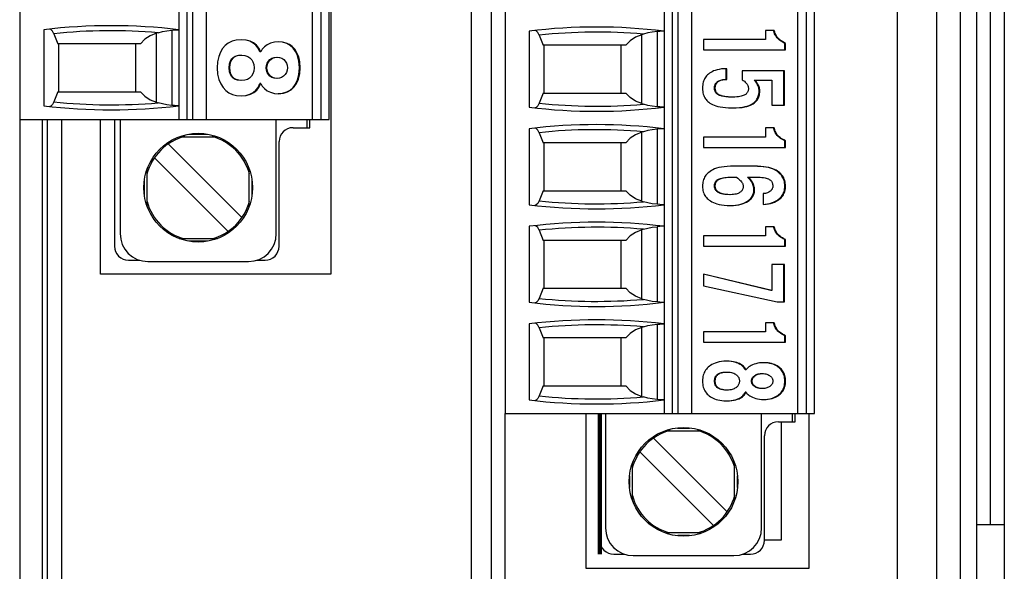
# Paper-space layout '61767N-2-A-2_1_1' of a CAD drawing. Header units: millimetres. Extents: x 0 to 594, y 1 to 420.
# Tile 84 of 222: x 135 to 153, y 195 to 205. Entities that reach past the tile are written whole.
import ezdxf

# ---------------------------------------------------------------- set-up
doc = ezdxf.new("R2010")
doc.units = ezdxf.units.MM
doc.header["$LTSCALE"] = 32.67
for name, color, linetype in [('61753N-0_DXF_CONTINUOUS_LINE', 7, 'CONTINUOUS'), ('61759N-0_DXF_CONTINUOUS_LINE', 7, 'CONTINUOUS'), ('61779N-0_DXF_CONTINUOUS_LINE', 7, 'CONTINUOUS'), ('61852N-1_DXF_CONTINUOUS_LINE', 7, 'CONTINUOUS'), ('MC_1_5-15-GFDXF_CONTINUOUS_LINE', 7, 'CONTINUOUS'), ('MC_1_5-18-GFDXF_CONTINUOUS_LINE', 7, 'CONTINUOUS'), ('MC_1_5-8-GF-DXF_CONTINUOUS_LINE', 7, 'CONTINUOUS'), ('PRT0001_DXF_CONTINUOUS_LINE', 7, 'CONTINUOUS'), ('U2-PXC_18472DXF_CONTINUOUS_LINE', 7, 'CONTINUOUS'), ('U7-PXC_18471DXF_CONTINUOUS_LINE', 7, 'CONTINUOUS')]:
    doc.layers.add(name, color=color, linetype=linetype)

psp = doc.layouts.new('61767N-2-A-2_1_1')

# ---------------------------------------------------------------- linework, layer by layer
at = {"layer": '61753N-0_DXF_CONTINUOUS_LINE', "color": 9, "linetype": 'Continuous'}
psp.add_line((152.7755, 196.1073), (152.7755, 265.1073), dxfattribs=at)
at = {"layer": '61753N-0_DXF_CONTINUOUS_LINE', "color": 7, "linetype": 'Continuous'}
psp.add_line((153.0255, 196.1073), (152.5255, 196.1073), dxfattribs=at)
at = {"layer": '61759N-0_DXF_CONTINUOUS_LINE', "color": 9, "linetype": 'Continuous'}
for p, q in [((143.4755, 194.0073), (143.4755, 232.2073)), ((136.1255, 203.3823), (136.1255, 194.0073))]:
    psp.add_line(p, q, dxfattribs=at)
at = {"layer": '61759N-0_DXF_CONTINUOUS_LINE', "color": 7, "linetype": 'Continuous'}
for p, q in [((143.8255, 232.2073), (143.8255, 194.0073)), ((140.9505, 220.2573), (140.9505, 200.6073)), ((135.7755, 203.3823), (135.7755, 194.0073)), ((136.8255, 200.6073), (136.8255, 203.3823)), ((140.9505, 200.6073), (136.8255, 200.6073))]:
    psp.add_line(p, q, dxfattribs=at)
at = {"layer": '61779N-0_DXF_CONTINUOUS_LINE', "color": 3, "linetype": 'Continuous'}
psp.add_line((153.0255, 273.3573), (153.0255, 187.8573), dxfattribs=at)
at = {"layer": '61852N-1_DXF_CONTINUOUS_LINE', "color": 9, "linetype": 'Continuous'}
for p, q in [((151.1113, 187.8573), (151.1113, 273.3573)), ((151.8184, 187.8573), (151.8184, 273.3573)), ((152.2326, 273.3573), (152.2326, 187.8573))]:
    psp.add_line(p, q, dxfattribs=at)
at = {"layer": '61852N-1_DXF_CONTINUOUS_LINE', "color": 7, "linetype": 'Continuous'}
for p, q in [((152.5255, 273.3573), (152.5255, 187.8573)), ((135.3755, 203.3823), (135.3755, 193.3573)), ((135.8755, 193.8573), (135.8755, 203.3823)), ((144.0755, 193.3573), (144.0755, 198.1073)), ((145.5255, 198.1073), (145.5255, 195.3323)), ((149.5255, 195.3323), (149.5255, 198.1073)), ((149.0255, 197.9573), (149.0255, 195.8323)), ((149.0255, 195.8323), (148.7255, 195.8323)), ((145.5255, 195.3323), (149.5255, 195.3323))]:
    psp.add_line(p, q, dxfattribs=at)
at = {"layer": 'MC_1_5-15-GFDXF_CONTINUOUS_LINE', "color": 7, "linetype": 'Continuous'}
for p, q in [((145.7755, 198.1073), (145.7755, 195.8323)), ((149.2755, 197.9573), (149.2755, 198.1073)), ((148.9755, 197.9573), (149.2755, 197.9573)), ((148.7255, 195.8323), (148.7255, 197.7073)), ((146.0255, 195.5823), (146.2198, 195.5823)), ((148.3312, 195.5823), (148.4755, 195.5823))]:
    psp.add_line(p, q, dxfattribs=at)
at = {"layer": 'MC_1_5-15-GFDXF_CONTINUOUS_LINE', "color": 9, "linetype": 'Continuous'}
psp.add_line((149.2255, 198.1073), (149.2255, 197.9573), dxfattribs=at)
at = {"layer": 'MC_1_5-15-GFDXF_CONTINUOUS_LINE', "color": 7, "linetype": 'Continuous'}
for centre, start, end in [((148.9755, 197.7073), 90, 180), ((146.0255, 195.8323), 180, 270), ((148.4755, 195.8323), 270, 360)]:
    psp.add_arc(centre, 0.25, start, end, dxfattribs=at)
at = {"layer": 'MC_1_5-18-GFDXF_CONTINUOUS_LINE', "color": 7, "linetype": 'Continuous'}
for p, q in [((145.7755, 198.1073), (145.7755, 195.8323)), ((149.2755, 197.9573), (149.2755, 198.1073)), ((148.9755, 197.9573), (149.2755, 197.9573)), ((148.7255, 195.8323), (148.7255, 197.7073)), ((146.0255, 195.5823), (146.2198, 195.5823)), ((148.3312, 195.5823), (148.4755, 195.5823))]:
    psp.add_line(p, q, dxfattribs=at)
at = {"layer": 'MC_1_5-18-GFDXF_CONTINUOUS_LINE', "color": 9, "linetype": 'Continuous'}
psp.add_line((149.2255, 198.1073), (149.2255, 197.9573), dxfattribs=at)
at = {"layer": 'MC_1_5-18-GFDXF_CONTINUOUS_LINE', "color": 7, "linetype": 'Continuous'}
for centre, start, end in [((148.9755, 197.7073), 90, 180), ((146.0255, 195.8323), 180, 270), ((148.4755, 195.8323), 270, 360)]:
    psp.add_arc(centre, 0.25, start, end, dxfattribs=at)
at = {"layer": 'MC_1_5-8-GF-DXF_CONTINUOUS_LINE', "color": 7, "linetype": 'Continuous'}
for p, q in [((137.0755, 203.3823), (137.0755, 201.1073)), ((140.5755, 203.2323), (140.5755, 203.3823)), ((140.2755, 203.2323), (140.5755, 203.2323)), ((140.0255, 201.1073), (140.0255, 202.9823)), ((137.3255, 200.8573), (137.5268, 200.8573)), ((139.6242, 200.8573), (139.7755, 200.8573))]:
    psp.add_line(p, q, dxfattribs=at)
at = {"layer": 'MC_1_5-8-GF-DXF_CONTINUOUS_LINE', "color": 9, "linetype": 'Continuous'}
psp.add_line((140.5255, 203.3823), (140.5255, 203.2323), dxfattribs=at)
at = {"layer": 'MC_1_5-8-GF-DXF_CONTINUOUS_LINE', "color": 7, "linetype": 'Continuous'}
for centre, start, end in [((140.2755, 202.9823), 90, 180), ((137.3255, 201.1073), 180, 270), ((139.7755, 201.1073), 270, 360)]:
    psp.add_arc(centre, 0.25, start, end, dxfattribs=at)
at = {"layer": 'PRT0001_DXF_CONTINUOUS_LINE', "color": 7, "linetype": 'Continuous', "const_width": 0.0754}
psp.add_lwpolyline([(145.7755, 198.1073), (145.7755, 195.5823)], dxfattribs=at)
at = {"layer": 'U2-PXC_18472DXF_CONTINUOUS_LINE', "color": 7, "linetype": 'Continuous'}
for p, q in [((144.0755, 229.7073), (144.0755, 198.1073)), ((146.9255, 229.7073), (146.9255, 198.1073)), ((147.4255, 198.1073), (147.4255, 229.7073)), ((149.3255, 198.1073), (149.3255, 229.7073)), ((149.6255, 198.1073), (149.6255, 229.7073)), ((144.5076, 204.9641), (144.5076, 203.6006)), ((148.9014, 204.978), (148.7429, 204.978)), ((148.7429, 204.978), (148.7429, 204.8148)), ((144.6858, 204.8933), (144.7574, 204.7123)), ((146.5576, 204.9111), (146.5255, 204.9008)), ((148.7429, 204.8148), (147.6351, 204.8148)), ((147.6351, 204.8148), (147.6351, 204.6295)), ((149.1041, 204.7456), (149.0912, 204.7456)), ((149.0912, 204.6295), (149.0912, 204.7456)), ((149.1041, 204.6295), (149.1041, 204.7456)), ((146.2389, 204.7123), (144.7574, 204.7123)), ((144.7755, 203.8523), (144.7755, 204.7123)), ((146.1505, 204.7123), (146.1505, 203.8523)), ((147.6351, 204.6295), (149.1041, 204.6295)), ((148.0376, 204.097), (148.0376, 204.2908)), ((148.0505, 204.097), (148.0505, 204.2912)), ((149.084, 204.2515), (148.3255, 204.2515)), ((148.3255, 204.2515), (148.3255, 204.0911)), ((149.0711, 203.6381), (149.0711, 204.2515)), ((149.084, 203.6381), (149.084, 204.2515)), ((148.0369, 204.0972), (148.0505, 204.097)), ((148.5413, 204.0838), (148.8553, 204.0838)), ((148.8553, 204.0838), (148.8553, 203.6381)), ((144.7574, 203.8523), (144.6858, 203.6714)), ((144.7574, 203.8523), (146.2389, 203.8523)), ((146.5255, 203.6639), (146.5576, 203.6536)), ((148.8553, 203.6381), (149.084, 203.6381)), ((144.5076, 203.2141), (144.5076, 201.8506)), ((146.5576, 203.1611), (146.5255, 203.1508)), ((148.9014, 203.228), (148.7429, 203.228)), ((148.7429, 203.228), (148.7429, 203.0648)), ((144.6858, 203.1433), (144.7574, 202.9623)), ((148.7429, 203.0648), (147.6351, 203.0648)), ((147.6351, 203.0648), (147.6351, 202.8795)), ((149.1041, 202.9956), (149.0912, 202.9956)), ((149.0912, 202.8795), (149.0912, 202.9956)), ((149.1041, 202.8795), (149.1041, 202.9956)), ((146.2389, 202.9623), (144.7574, 202.9623)), ((144.7755, 202.1023), (144.7755, 202.9623)), ((146.1505, 202.9623), (146.1505, 202.1023)), ((147.6351, 202.8795), (149.1041, 202.8795)), ((148.6024, 202.5397), (148.1168, 202.5397)), ((148.1469, 202.3455), (148.2271, 202.3455)), ((148.4249, 202.3455), (148.5723, 202.3455)), ((144.7574, 202.1023), (144.6858, 201.9214)), ((144.7574, 202.1023), (146.2389, 202.1023)), ((148.7048, 202.0499), (148.7048, 201.8558)), ((146.5255, 201.9139), (146.5576, 201.9036)), ((144.5076, 201.4641), (144.5076, 200.1006)), ((144.6858, 201.3933), (144.7574, 201.2123)), ((146.5576, 201.4111), (146.5255, 201.4008)), ((148.9014, 201.4574), (148.7429, 201.4574)), ((148.7429, 201.4574), (148.7429, 201.2942)), ((146.2389, 201.2123), (144.7574, 201.2123)), ((144.7755, 200.3523), (144.7755, 201.2123)), ((146.1505, 201.2123), (146.1505, 200.3523)), ((148.7429, 201.2942), (147.6351, 201.2942)), ((147.6351, 201.2942), (147.6351, 201.1089)), ((149.1041, 201.2251), (149.0912, 201.2251)), ((149.0912, 201.1089), (149.0912, 201.2251)), ((149.1041, 201.1089), (149.1041, 201.2251)), ((147.6351, 201.1089), (149.1041, 201.1089)), ((149.084, 200.7779), (148.8553, 200.7779)), ((148.8553, 200.7779), (148.8553, 200.3117)), ((149.0711, 200.1072), (149.0711, 200.7779)), ((149.084, 200.1072), (149.084, 200.7779)), ((148.8553, 200.3117), (147.6351, 200.6058)), ((147.6351, 200.6058), (147.6351, 200.394)), ((148.8423, 200.3117), (147.6351, 200.6027)), ((144.7574, 200.3523), (144.6858, 200.1714)), ((144.7574, 200.3523), (146.2389, 200.3523)), ((147.6351, 200.394), (148.9516, 200.1072)), ((146.5255, 200.1639), (146.5576, 200.1536)), ((148.8553, 200.3117), (148.8423, 200.3117)), ((148.9516, 200.1072), (149.084, 200.1072)), ((144.5076, 199.7141), (144.5076, 198.3506)), ((144.6858, 199.6433), (144.7574, 199.4623)), ((146.5576, 199.6611), (146.5255, 199.6508)), ((148.9014, 199.7324), (148.7429, 199.7324)), ((148.7429, 199.7324), (148.7429, 199.5692)), ((146.2389, 199.4623), (144.7574, 199.4623)), ((144.7755, 198.6023), (144.7755, 199.4623)), ((146.1505, 199.4623), (146.1505, 198.6023)), ((148.7429, 199.5692), (147.6351, 199.5692)), ((147.6351, 199.5692), (147.6351, 199.3839)), ((149.1041, 199.5001), (149.0912, 199.5001)), ((149.0912, 199.3839), (149.0912, 199.5001)), ((149.1041, 199.3839), (149.1041, 199.5001)), ((147.6351, 199.3839), (149.1041, 199.3839)), ((148.3957, 198.8897), (148.3828, 198.8897)), ((144.7574, 198.6023), (144.6858, 198.4214)), ((144.7574, 198.6023), (146.2389, 198.6023)), ((146.5255, 198.4139), (146.5576, 198.4036)), ((148.3957, 198.4867), (148.3828, 198.4867)), ((144.0755, 198.1073), (149.6255, 198.1073)), ((145.8755, 198.1073), (145.8755, 196.0573)), ((148.6755, 196.0573), (148.6755, 198.1073)), ((146.9521, 197.7948), (147.5979, 197.7948)), ((148.0595, 196.3458), (146.739, 197.6663)), ((146.4915, 197.4189), (147.812, 196.0983)), ((146.363, 196.5594), (146.363, 197.2054)), ((148.188, 196.5593), (148.188, 197.2053)), ((146.9531, 195.9698), (147.599, 195.9698)), ((146.3755, 195.5573), (148.1755, 195.5573))]:
    psp.add_line(p, q, dxfattribs=at)
at = {"layer": 'U2-PXC_18472DXF_CONTINUOUS_LINE', "color": 9, "linetype": 'Continuous'}
for p, q in [((147.0755, 198.1073), (147.0755, 229.7073)), ((147.1755, 229.7073), (147.1755, 198.1073)), ((149.4755, 229.7073), (149.4755, 198.1073)), ((146.8005, 204.9562), (146.8005, 203.6085)), ((146.5255, 203.6639), (146.5255, 204.9008)), ((147.8439, 203.9455), (147.8309, 203.9455)), ((148.6425, 203.8911), (148.6296, 203.8911)), ((146.8005, 203.2062), (146.8005, 201.8585)), ((146.5255, 201.9139), (146.5255, 203.1508)), ((147.8439, 202.1838), (147.8309, 202.1838)), ((148.5502, 202.1176), (148.5373, 202.1176)), ((149.1041, 202.1838), (149.0912, 202.1838)), ((146.5255, 200.1639), (146.5255, 201.4008)), ((146.8005, 201.4562), (146.8005, 200.1085)), ((146.5255, 198.4139), (146.5255, 199.6508)), ((146.8005, 199.7062), (146.8005, 198.3585)), ((147.8439, 198.6882), (147.8309, 198.6882)), ((148.5061, 198.6882), (148.4931, 198.6882)), ((149.1041, 198.6882), (149.0912, 198.6882)), ((147.1702, 197.8436), (147.3796, 197.8436)), ((146.3142, 196.7789), (146.3142, 196.9862)), ((148.2368, 196.9858), (148.2368, 196.7785)), ((147.3808, 195.921), (147.1714, 195.921))]:
    psp.add_line(p, q, dxfattribs=at)
at = {"layer": 'U2-PXC_18472DXF_CONTINUOUS_LINE', "color": 7, "linetype": 'Continuous'}
for points in [[(144.6858, 204.8933), (144.6621, 204.9404), (144.6362, 204.9684), (144.613, 204.9748)], [(146.8005, 204.9562), (146.7153, 204.9471), (146.6341, 204.932), (146.5576, 204.9111)], [(146.9138, 204.9651), (146.8905, 204.9647), (146.8514, 204.9608), (146.8005, 204.9562)], [(149.0912, 204.7456), (149.0608, 204.7625), (149.0347, 204.7772), (149.0124, 204.791), (148.9936, 204.8043), (148.9777, 204.8174), (148.964, 204.8306), (148.9516, 204.8445), (148.9401, 204.8597), (148.9292, 204.8766), (148.9187, 204.8959), (148.9084, 204.9185), (148.8984, 204.9453), (148.8885, 204.978)], [(149.1041, 204.7456), (149.0744, 204.7622), (149.0486, 204.7767), (149.0254, 204.791), (149.0057, 204.8049), (148.9891, 204.8188), (148.9745, 204.8332), (148.9616, 204.8481), (148.9505, 204.8633), (148.9396, 204.881), (148.929, 204.9014), (148.9201, 204.9216), (148.9109, 204.9465), (148.9014, 204.978)], [(146.5255, 204.9008), (146.4171, 204.8557), (146.3197, 204.7927), (146.2389, 204.7123)], [(148.0505, 204.2912), (148.001, 204.2897), (147.956, 204.2856), (147.9152, 204.2792), (147.8772, 204.2707), (147.8435, 204.2607), (147.8137, 204.2495), (147.7868, 204.237), (147.7626, 204.2236), (147.7411, 204.2095), (147.7219, 204.1946), (147.7048, 204.1791), (147.6894, 204.1628), (147.6757, 204.1458), (147.6635, 204.128), (147.6528, 204.1095), (147.6432, 204.0897), (147.6351, 204.0692), (147.6283, 204.0475), (147.6227, 204.0237), (147.6187, 203.9992), (147.616, 203.9726), (147.6151, 203.9426)], [(147.8309, 203.9455), (147.8316, 203.961), (147.8334, 203.9752), (147.8364, 203.9884), (147.8403, 204.0006), (147.8452, 204.012), (147.851, 204.0227), (147.8578, 204.0327), (147.8656, 204.0421), (147.8745, 204.051), (147.8846, 204.0593), (147.8961, 204.0672), (147.9092, 204.0744), (147.9241, 204.0809), (147.9411, 204.0866), (147.9606, 204.0914), (147.9828, 204.0949), (148.0084, 204.0969), (148.024, 204.0972)], [(147.8439, 203.9455), (147.8445, 203.9609), (147.8463, 203.9749), (147.8491, 203.9878), (147.8529, 203.9998), (147.8579, 204.0116), (147.8638, 204.0225), (147.8707, 204.0326), (147.8785, 204.0421), (147.8868, 204.0505), (147.8963, 204.0584), (147.9071, 204.0659), (147.9194, 204.073), (147.9317, 204.0787), (147.9458, 204.084), (147.9624, 204.0889), (147.9813, 204.0928), (148.0005, 204.0954), (148.0234, 204.097), (148.0369, 204.0972)], [(148.3255, 204.0911), (148.3473, 204.0783), (148.3658, 204.0653), (148.382, 204.0518), (148.3951, 204.0388), (148.4063, 204.0254), (148.4152, 204.0126), (148.4224, 203.9998), (148.4282, 203.987), (148.4324, 203.9743), (148.4354, 203.9616), (148.4372, 203.9487), (148.4379, 203.9352)], [(148.6296, 203.8911), (148.6288, 203.9111), (148.6266, 203.93), (148.623, 203.9482), (148.6179, 203.9659), (148.6113, 203.9835), (148.6029, 204.0013), (148.5925, 204.0197), (148.5794, 204.0391), (148.5627, 204.0602), (148.5413, 204.0838)], [(148.6425, 203.8911), (148.6418, 203.9113), (148.6395, 203.9303), (148.6357, 203.9491), (148.6303, 203.9674), (148.6235, 203.9853), (148.6149, 204.0033), (148.6042, 204.0217), (148.591, 204.041), (148.5746, 204.0615), (148.5542, 204.0838)], [(147.6151, 203.9426), (147.6161, 203.9119), (147.619, 203.8842), (147.6236, 203.8582), (147.6299, 203.8336), (147.6375, 203.8114), (147.6466, 203.7903), (147.6569, 203.7708), (147.6684, 203.7527), (147.6814, 203.7356), (147.6959, 203.7192), (147.712, 203.7036), (147.7296, 203.689), (147.7497, 203.6747), (147.7719, 203.6612), (147.7969, 203.6483), (147.825, 203.6362), (147.8544, 203.6256), (147.889, 203.6154), (147.9301, 203.606), (147.9774, 203.5979), (148.026, 203.5922), (148.084, 203.5882), (148.1529, 203.5867)], [(148.146, 203.7808), (148.0844, 203.7822), (148.0356, 203.7858), (147.997, 203.791), (147.9665, 203.7972), (147.9422, 203.804), (147.9225, 203.8112), (147.9063, 203.8188), (147.8927, 203.8265), (147.8813, 203.8345), (147.8715, 203.8428), (147.8631, 203.8514), (147.8559, 203.8603), (147.8496, 203.8697), (147.8443, 203.8797), (147.8398, 203.8904), (147.8361, 203.9021), (147.8334, 203.915), (147.8316, 203.9293), (147.8309, 203.9455)], [(148.1589, 203.7808), (148.1149, 203.7815), (148.0778, 203.7833), (148.0461, 203.786), (148.0137, 203.7903), (147.987, 203.7954), (147.9649, 203.801), (147.943, 203.8083), (147.9244, 203.8162), (147.9094, 203.8243), (147.8971, 203.8323), (147.8859, 203.8415), (147.8766, 203.8507), (147.8689, 203.8602), (147.8624, 203.87), (147.8569, 203.8803), (147.8525, 203.891), (147.8489, 203.9029), (147.8462, 203.9157), (147.8445, 203.9295), (147.8439, 203.9455)], [(148.1529, 203.587), (148.2193, 203.5887), (148.2838, 203.594), (148.337, 203.6015), (148.3814, 203.6107), (148.4187, 203.6211), (148.4505, 203.6324), (148.4777, 203.6443), (148.5012, 203.6568), (148.5216, 203.6698), (148.5395, 203.6833), (148.5552, 203.6973), (148.569, 203.7119), (148.5811, 203.727), (148.5918, 203.7429), (148.6012, 203.7597), (148.6093, 203.7775), (148.6161, 203.7965), (148.6217, 203.8171), (148.6259, 203.8395), (148.6286, 203.864), (148.6296, 203.8911)], [(148.1529, 203.5867), (148.2199, 203.5881), (148.2764, 203.5919), (148.325, 203.5976), (148.3721, 203.6057), (148.4113, 203.6151), (148.444, 203.6252), (148.4739, 203.6367), (148.5, 203.649), (148.5228, 203.662), (148.5423, 203.6754), (148.5591, 203.689), (148.5741, 203.7033), (148.5871, 203.718), (148.5985, 203.7333), (148.6085, 203.7492), (148.6172, 203.7659), (148.6245, 203.7832), (148.6306, 203.8016), (148.6357, 203.8218), (148.6393, 203.8426), (148.6417, 203.8653), (148.6425, 203.8911)], [(148.4379, 203.9352), (148.4372, 203.9204), (148.4355, 203.9072), (148.4326, 203.8947), (148.4287, 203.8833), (148.424, 203.8727), (148.4184, 203.8629), (148.4117, 203.8537), (148.4042, 203.8451), (148.3954, 203.8368), (148.3857, 203.8291), (148.3747, 203.8219), (148.3616, 203.8147), (148.3456, 203.8076), (148.3277, 203.8012), (148.3087, 203.7958), (148.2857, 203.7908), (148.2578, 203.7864), (148.2303, 203.7835), (148.1977, 203.7815), (148.1589, 203.7808)], [(146.5255, 203.6639), (146.4167, 203.7092), (146.3194, 203.7722), (146.2389, 203.8523)], [(144.6858, 203.6714), (144.6621, 203.6243), (144.6362, 203.5963), (144.613, 203.5899)], [(146.8005, 203.6085), (146.7153, 203.6175), (146.6341, 203.6327), (146.5576, 203.6536)], [(146.9138, 203.5996), (146.8906, 203.6), (146.8516, 203.6039), (146.8005, 203.6085)], [(144.6858, 203.1433), (144.6621, 203.1904), (144.6362, 203.2184), (144.613, 203.2248)], [(146.8005, 203.2062), (146.7153, 203.1971), (146.6341, 203.182), (146.5576, 203.1611)], [(146.9138, 203.2151), (146.8905, 203.2147), (146.8514, 203.2108), (146.8005, 203.2062)], [(149.0912, 202.9956), (149.0608, 203.0125), (149.0347, 203.0272), (149.0124, 203.041), (148.9936, 203.0543), (148.9777, 203.0674), (148.964, 203.0806), (148.9516, 203.0945), (148.9401, 203.1097), (148.9292, 203.1266), (148.9187, 203.1459), (148.9084, 203.1685), (148.8984, 203.1953), (148.8885, 203.228)], [(149.1041, 202.9956), (149.0744, 203.0122), (149.0486, 203.0267), (149.0254, 203.041), (149.0057, 203.0549), (148.9891, 203.0688), (148.9745, 203.0832), (148.9616, 203.0981), (148.9505, 203.1133), (148.9396, 203.131), (148.929, 203.1514), (148.9201, 203.1716), (148.9109, 203.1965), (148.9014, 203.228)], [(146.5255, 203.1508), (146.4171, 203.1057), (146.3197, 203.0427), (146.2389, 202.9623)], [(148.1168, 202.5397), (148.056, 202.538), (148.0026, 202.5334), (147.9557, 202.5265), (147.9095, 202.5167), (147.8683, 202.5049), (147.8331, 202.4921), (147.8027, 202.4786), (147.7744, 202.4634), (147.7504, 202.448), (147.7286, 202.4316), (147.7097, 202.4151), (147.6929, 202.3979), (147.678, 202.38), (147.6649, 202.3616), (147.6534, 202.3426), (147.6435, 202.3228), (147.6351, 202.3023), (147.6282, 202.2812), (147.6226, 202.2586), (147.6185, 202.2353), (147.616, 202.2106), (147.6151, 202.1838)], [(149.1041, 202.1838), (149.1031, 202.2122), (149.1002, 202.2385), (149.0955, 202.2638), (149.089, 202.2879), (149.081, 202.3103), (149.0714, 202.3318), (149.0603, 202.3521), (149.0477, 202.3712), (149.0335, 202.3896), (149.0173, 202.4073), (148.9997, 202.4239), (148.9798, 202.4401), (148.9577, 202.4554), (148.9331, 202.47), (148.9053, 202.4839), (148.8749, 202.4965), (148.8401, 202.5083), (148.802, 202.5186), (148.7595, 202.5272), (148.7142, 202.5336), (148.6621, 202.538), (148.6024, 202.5397)], [(149.0912, 202.1838), (149.0902, 202.2115), (149.0874, 202.2374), (149.083, 202.2617), (149.077, 202.2847), (149.0696, 202.3065), (149.0607, 202.3272), (149.0503, 202.347), (149.0384, 202.366), (149.0249, 202.3843), (149.0096, 202.4019), (148.9924, 202.4189), (148.9732, 202.4352), (148.9515, 202.451), (148.9273, 202.466), (148.9, 202.4803), (148.8695, 202.4936), (148.8352, 202.5059), (148.7966, 202.5168), (148.7533, 202.526), (148.7047, 202.5332), (148.6503, 202.538), (148.6024, 202.5393)], [(147.8309, 202.1838), (147.8316, 202.2019), (147.8334, 202.2172), (147.8362, 202.2303), (147.8397, 202.2419), (147.844, 202.2524), (147.849, 202.262), (147.8549, 202.2708), (147.8616, 202.2792), (147.8694, 202.2872), (147.8785, 202.2949), (147.8892, 202.3023), (147.902, 202.3096), (147.9174, 202.3167), (147.9363, 202.3235), (147.96, 202.33), (147.9902, 202.336), (148.0295, 202.3411), (148.0789, 202.3445), (148.1339, 202.3455)], [(147.8439, 202.1838), (147.8446, 202.2024), (147.8465, 202.2182), (147.8495, 202.2317), (147.8532, 202.2435), (147.858, 202.2546), (147.8636, 202.2646), (147.8698, 202.2735), (147.877, 202.2819), (147.8852, 202.2898), (147.8944, 202.2971), (147.9057, 202.3045), (147.9181, 202.3112), (147.9332, 202.3178), (147.949, 202.3234), (147.9668, 202.3285), (147.9885, 202.3334), (148.0153, 202.3379), (148.0418, 202.341), (148.0705, 202.3433), (148.1051, 202.3449), (148.1469, 202.3455)], [(148.2271, 202.3455), (148.2494, 202.3274), (148.2691, 202.3104), (148.2864, 202.2943), (148.301, 202.2791), (148.3133, 202.2645), (148.323, 202.2512), (148.3308, 202.2382), (148.3365, 202.2264), (148.3406, 202.2153), (148.3434, 202.2046), (148.345, 202.1942), (148.3455, 202.1838)], [(148.5373, 202.1176), (148.5366, 202.1361), (148.5344, 202.1548), (148.5307, 202.1738), (148.5253, 202.1931), (148.5182, 202.2129), (148.5092, 202.2333), (148.4979, 202.2543), (148.4842, 202.276), (148.4677, 202.2984), (148.448, 202.3216), (148.4249, 202.3455)], [(148.5502, 202.1176), (148.5495, 202.1365), (148.5472, 202.1554), (148.5434, 202.1746), (148.538, 202.1941), (148.5307, 202.2142), (148.5216, 202.2343), (148.5102, 202.2553), (148.4966, 202.2766), (148.4802, 202.299), (148.4609, 202.3217), (148.4379, 202.3455)], [(148.5723, 202.3455), (148.6153, 202.3449), (148.6511, 202.3432), (148.6807, 202.3407), (148.7096, 202.337), (148.7371, 202.3321), (148.7594, 202.3267), (148.7774, 202.321), (148.7964, 202.3134), (148.8121, 202.3053), (148.8246, 202.2972), (148.8346, 202.2893), (148.8437, 202.2803), (148.8512, 202.2712), (148.8573, 202.2617), (148.8625, 202.2517), (148.8668, 202.241), (148.8702, 202.2299), (148.8728, 202.2171), (148.8746, 202.2019), (148.8753, 202.1838)], [(146.5255, 201.9139), (146.4167, 201.9592), (146.3194, 202.0222), (146.2389, 202.1023)], [(147.6151, 202.1838), (147.6161, 202.1551), (147.619, 202.1288), (147.6236, 202.1039), (147.6301, 202.0799), (147.638, 202.058), (147.6474, 202.037), (147.6583, 202.0174), (147.6706, 201.999), (147.6845, 201.9814), (147.7002, 201.9644), (147.7176, 201.9484), (147.7371, 201.933), (147.7593, 201.918), (147.7835, 201.9041), (147.8115, 201.8907), (147.8406, 201.879), (147.8739, 201.868), (147.9127, 201.8578), (147.9576, 201.849), (148.0037, 201.8427), (148.0577, 201.8383), (148.1208, 201.8367)], [(148.0978, 202.0308), (148.0519, 202.0322), (148.0136, 202.0359), (147.9817, 202.0413), (147.9551, 202.0478), (147.9328, 202.0551), (147.9142, 202.0629), (147.8985, 202.0711), (147.8853, 202.0797), (147.8741, 202.0884), (147.8647, 202.0973), (147.8566, 202.1065), (147.8499, 202.116), (147.8442, 202.1258), (147.8396, 202.136), (147.8359, 202.1468), (147.8332, 202.1582), (147.8315, 202.1705), (147.8309, 202.1838)], [(148.1108, 202.0308), (148.0691, 202.0319), (148.0347, 202.0349), (148.0037, 202.0395), (147.9759, 202.0456), (147.9533, 202.0524), (147.9327, 202.0604), (147.9147, 202.0693), (147.9004, 202.0782), (147.8887, 202.087), (147.8782, 202.0967), (147.8698, 202.1063), (147.8627, 202.1162), (147.857, 202.1262), (147.8523, 202.1365), (147.8487, 202.1473), (147.8461, 202.1587), (147.8444, 202.1706), (147.8439, 202.1838)], [(148.3455, 202.1838), (148.3449, 202.1697), (148.3431, 202.1567), (148.3403, 202.1447), (148.3365, 202.1334), (148.3317, 202.1225), (148.3259, 202.1122), (148.3191, 202.1026), (148.3112, 202.0934), (148.3027, 202.085), (148.2929, 202.0769), (148.2813, 202.0689), (148.2675, 202.0611), (148.2533, 202.0546), (148.2375, 202.0486), (148.2184, 202.0429), (148.1954, 202.0378), (148.1726, 202.0343), (148.1448, 202.0318), (148.1108, 202.0308)], [(148.1208, 201.8367), (148.1729, 201.8383), (148.2207, 201.8428), (148.2647, 201.8499), (148.307, 201.8597), (148.344, 201.8712), (148.3762, 201.8837), (148.4064, 201.8983), (148.4318, 201.9132), (148.4532, 201.9282), (148.4716, 201.9434), (148.488, 201.9595), (148.5017, 201.9755), (148.5136, 201.9919), (148.5234, 202.0084), (148.5316, 202.0252), (148.5382, 202.0424), (148.5435, 202.0603), (148.5471, 202.0784), (148.5494, 202.0973), (148.5502, 202.1176)], [(148.1208, 201.837), (148.1579, 201.8382), (148.2048, 201.8425), (148.2481, 201.8492), (148.2875, 201.858), (148.3229, 201.8684), (148.3546, 201.8801), (148.3826, 201.8927), (148.4073, 201.9061), (148.429, 201.92), (148.4481, 201.9344), (148.4647, 201.949), (148.4791, 201.964), (148.4917, 201.9792), (148.5024, 201.9947), (148.5116, 202.0106), (148.5194, 202.0268), (148.5257, 202.0436), (148.5307, 202.0609), (148.5343, 202.0789), (148.5365, 202.0977), (148.5373, 202.1176)], [(148.7047, 201.8569), (148.7395, 201.8599), (148.7823, 201.8663), (148.8207, 201.8745), (148.8551, 201.8843), (148.8859, 201.8954), (148.9136, 201.9076), (148.9384, 201.9207), (148.9607, 201.9346), (148.9807, 201.9493), (148.9986, 201.9646), (149.0147, 201.9806), (149.029, 201.9972), (149.0417, 202.0144), (149.0529, 202.0324), (149.0627, 202.0511), (149.0711, 202.0706), (149.0781, 202.091), (149.0836, 202.1124), (149.0877, 202.1349), (149.0903, 202.1587), (149.0912, 202.1838)], [(148.7048, 201.8558), (148.7544, 201.8601), (148.7979, 201.8667), (148.8359, 201.8751), (148.8732, 201.886), (148.9071, 201.8988), (148.9362, 201.9124), (148.9615, 201.9267), (148.9858, 201.9433), (149.0065, 201.96), (149.0241, 201.9769), (149.0393, 201.9939), (149.0531, 202.0121), (149.0649, 202.0307), (149.0751, 202.05), (149.0838, 202.0699), (149.0909, 202.0905), (149.0965, 202.1121), (149.1007, 202.1349), (149.1032, 202.1584), (149.1041, 202.1838)], [(148.8753, 202.1838), (148.8748, 202.173), (148.8732, 202.1624), (148.8705, 202.152), (148.8667, 202.1417), (148.8619, 202.1317), (148.8559, 202.1218), (148.8485, 202.112), (148.8401, 202.1027), (148.8305, 202.0939), (148.8195, 202.0853), (148.8066, 202.0772), (148.7933, 202.0702), (148.7782, 202.0638), (148.7612, 202.0583), (148.744, 202.0543), (148.7253, 202.0514), (148.7048, 202.0499)], [(144.6858, 201.9214), (144.6621, 201.8743), (144.6362, 201.8463), (144.613, 201.8399)], [(146.8005, 201.8585), (146.7153, 201.8675), (146.6341, 201.8827), (146.5576, 201.9036)], [(146.9138, 201.8496), (146.8906, 201.85), (146.8516, 201.8539), (146.8005, 201.8585)], [(144.6858, 201.3933), (144.6621, 201.4404), (144.6362, 201.4684), (144.613, 201.4748)], [(146.5255, 201.4008), (146.4171, 201.3557), (146.3197, 201.2927), (146.2389, 201.2123)], [(146.5576, 201.4111), (146.6341, 201.432), (146.7153, 201.4471), (146.8005, 201.4562)], [(146.9138, 201.4651), (146.8905, 201.4647), (146.8514, 201.4608), (146.8005, 201.4562)], [(149.0912, 201.2251), (149.0608, 201.2419), (149.0347, 201.2567), (149.0124, 201.2704), (148.9936, 201.2838), (148.9777, 201.2968), (148.964, 201.31), (148.9516, 201.3239), (148.9401, 201.3391), (148.9292, 201.356), (148.9187, 201.3753), (148.9084, 201.3979), (148.8984, 201.4248), (148.8885, 201.4574)], [(149.1041, 201.2251), (149.0744, 201.2416), (149.0486, 201.2561), (149.0254, 201.2704), (149.0057, 201.2843), (148.9891, 201.2982), (148.9745, 201.3126), (148.9616, 201.3275), (148.9505, 201.3428), (148.9396, 201.3604), (148.929, 201.3808), (148.9201, 201.401), (148.9109, 201.4259), (148.9014, 201.4574)], [(146.5255, 200.1639), (146.4167, 200.2092), (146.3194, 200.2722), (146.2389, 200.3523)], [(144.6858, 200.1714), (144.6621, 200.1243), (144.6362, 200.0963), (144.613, 200.0899)], [(146.8005, 200.1085), (146.7153, 200.1175), (146.6341, 200.1327), (146.5576, 200.1536)], [(146.9138, 200.0996), (146.8906, 200.1), (146.8516, 200.1039), (146.8005, 200.1085)], [(144.6858, 199.6433), (144.6621, 199.6904), (144.6362, 199.7184), (144.613, 199.7248)], [(146.5255, 199.6508), (146.4171, 199.6057), (146.3197, 199.5427), (146.2389, 199.4623)], [(146.5576, 199.6611), (146.6341, 199.682), (146.7153, 199.6971), (146.8005, 199.7062)], [(146.8005, 199.7062), (146.8516, 199.7108), (146.8906, 199.7147), (146.9138, 199.7151)], [(149.0912, 199.5001), (149.0608, 199.5169), (149.0347, 199.5317), (149.0124, 199.5455), (148.9936, 199.5588), (148.9777, 199.5718), (148.964, 199.585), (148.9516, 199.5989), (148.9401, 199.6141), (148.9292, 199.631), (148.9187, 199.6503), (148.9084, 199.6729), (148.8984, 199.6998), (148.8885, 199.7324)], [(149.1041, 199.5001), (149.0744, 199.5166), (149.0486, 199.5311), (149.0254, 199.5454), (149.0057, 199.5593), (148.9891, 199.5732), (148.9745, 199.5876), (148.9616, 199.6025), (148.9505, 199.6178), (148.9396, 199.6354), (148.929, 199.6558), (148.9201, 199.676), (148.9109, 199.7009), (148.9014, 199.7324)], [(148.0465, 199.0441), (147.9982, 199.0426), (147.9549, 199.0384), (147.9163, 199.032), (147.8801, 199.0235), (147.844, 199.012), (147.8125, 198.9991), (147.7852, 198.9853), (147.7607, 198.9704), (147.7382, 198.9542), (147.7185, 198.9374), (147.7006, 198.9196), (147.6848, 198.9011), (147.6705, 198.8815), (147.6579, 198.861), (147.647, 198.8397), (147.6375, 198.8173), (147.6297, 198.7938), (147.6235, 198.7693), (147.6189, 198.7435), (147.6161, 198.7167), (147.6151, 198.6882)], [(148.3957, 198.8897), (148.3853, 198.9075), (148.3739, 198.9239), (148.3614, 198.9391), (148.3477, 198.9533), (148.3326, 198.9667), (148.3158, 198.9792), (148.2972, 198.9909), (148.2775, 199.0013), (148.2555, 199.011), (148.2302, 199.02), (148.2028, 199.0276), (148.1714, 199.0342), (148.1347, 199.0395), (148.0945, 199.0428), (148.0465, 199.0441)], [(148.3828, 198.8897), (148.3728, 198.9068), (148.3618, 198.9227), (148.3498, 198.9376), (148.3367, 198.9515), (148.3222, 198.9645), (148.3063, 198.9768), (148.2887, 198.9883), (148.2691, 198.9991), (148.2473, 199.0091), (148.2227, 199.0182), (148.1948, 199.0264), (148.163, 199.0334), (148.1263, 199.0389), (148.0837, 199.0427), (148.0465, 199.0437)], [(148.7108, 199.0176), (148.6749, 199.0165), (148.6394, 199.013), (148.6046, 199.0072), (148.5719, 198.9995), (148.5413, 198.9901), (148.5137, 198.9794), (148.4892, 198.9678), (148.4671, 198.9553), (148.4483, 198.9426), (148.432, 198.9296), (148.4176, 198.9161), (148.4057, 198.9028), (148.3957, 198.8897)], [(149.1041, 198.6882), (149.1031, 198.7158), (149.1004, 198.7419), (149.096, 198.7665), (149.09, 198.7897), (149.0825, 198.812), (149.0735, 198.8331), (149.0633, 198.8528), (149.0518, 198.8714), (149.039, 198.8889), (149.0249, 198.9053), (149.0092, 198.921), (148.9925, 198.9354), (148.9738, 198.9491), (148.9538, 198.9616), (148.9318, 198.9733), (148.9076, 198.984), (148.8816, 198.9933), (148.8525, 199.0016), (148.8236, 199.0079), (148.7907, 199.0129), (148.7534, 199.0164), (148.7108, 199.0176)], [(149.0912, 198.6882), (149.0902, 198.7163), (149.0873, 198.7428), (149.0827, 198.7679), (149.0765, 198.7915), (149.0688, 198.8139), (149.0597, 198.835), (149.0492, 198.8549), (149.0372, 198.8738), (149.0239, 198.8916), (149.009, 198.9084), (148.9926, 198.9243), (148.9745, 198.9393), (148.9545, 198.9533), (148.9326, 198.9663), (148.9083, 198.9782), (148.8816, 198.9889), (148.8521, 198.9983), (148.8194, 199.0062), (148.7831, 199.0123), (148.7428, 199.0162), (148.7108, 199.0172)], [(147.8309, 198.6882), (147.8316, 198.7064), (147.8336, 198.7226), (147.8366, 198.737), (147.8406, 198.7499), (147.8454, 198.7617), (147.851, 198.7725), (147.8575, 198.7825), (147.8649, 198.7918), (147.8732, 198.8005), (147.8828, 198.8087), (147.8936, 198.8164), (147.9061, 198.8236), (147.9205, 198.8303), (147.9373, 198.8363), (147.957, 198.8416), (147.9803, 198.8459), (148.0081, 198.8488), (148.0416, 198.85)], [(147.8439, 198.6882), (147.8446, 198.707), (147.8467, 198.7235), (147.8498, 198.738), (147.8539, 198.7509), (147.8595, 198.7642), (147.8661, 198.7761), (147.8736, 198.7868), (147.882, 198.7964), (147.8912, 198.805), (147.9015, 198.813), (147.9133, 198.8205), (147.9269, 198.8274), (147.9409, 198.8332), (147.9576, 198.8385), (147.9776, 198.8432), (147.9994, 198.8467), (148.0244, 198.8491), (148.0546, 198.85)], [(148.0546, 198.85), (148.0838, 198.8489), (148.1097, 198.8461), (148.133, 198.8418), (148.1559, 198.8357), (148.1755, 198.8285), (148.1923, 198.8208), (148.2082, 198.8116), (148.2214, 198.8022), (148.2326, 198.7927), (148.2424, 198.7826), (148.251, 198.7718), (148.2581, 198.7609), (148.2641, 198.7497), (148.2688, 198.7383), (148.2725, 198.7266), (148.2751, 198.7143), (148.2767, 198.7018), (148.2773, 198.6882)], [(148.4931, 198.6882), (148.4937, 198.6986), (148.4952, 198.7088), (148.4978, 198.719), (148.5015, 198.7291), (148.5063, 198.7392), (148.5124, 198.7493), (148.5199, 198.7592), (148.5287, 198.769), (148.5391, 198.7785), (148.5511, 198.7876), (148.5647, 198.796), (148.5799, 198.8037), (148.5967, 198.8104), (148.6148, 198.8159), (148.6342, 198.8201), (148.6546, 198.8226), (148.6758, 198.8235)], [(148.5061, 198.6882), (148.5066, 198.6984), (148.5081, 198.7084), (148.5105, 198.7184), (148.5141, 198.7283), (148.5186, 198.738), (148.5242, 198.7475), (148.5311, 198.7571), (148.5393, 198.7666), (148.5483, 198.7753), (148.5587, 198.7837), (148.5707, 198.7919), (148.5841, 198.7995), (148.5983, 198.8061), (148.6143, 198.812), (148.6318, 198.8169), (148.6493, 198.8204), (148.6683, 198.8227), (148.6887, 198.8235)], [(148.6887, 198.8235), (148.7108, 198.8226), (148.7318, 198.8201), (148.7518, 198.816), (148.7713, 198.8103), (148.7886, 198.8035), (148.8043, 198.7957), (148.8184, 198.787), (148.8304, 198.778), (148.8405, 198.7688), (148.8495, 198.7588), (148.8568, 198.7488), (148.8627, 198.739), (148.8673, 198.7291), (148.8709, 198.719), (148.8734, 198.7089), (148.8748, 198.6988), (148.8753, 198.6882)], [(146.2389, 198.6023), (146.3197, 198.522), (146.4171, 198.459), (146.5255, 198.4139)], [(147.6151, 198.6882), (147.6161, 198.6593), (147.619, 198.632), (147.6238, 198.6055), (147.6303, 198.5805), (147.6384, 198.5567), (147.6481, 198.5343), (147.6592, 198.5131), (147.6717, 198.493), (147.6858, 198.4739), (147.7013, 198.456), (147.7185, 198.4389), (147.737, 198.423), (147.7575, 198.408), (147.7799, 198.394), (147.804, 198.3812), (147.831, 198.3693), (147.8596, 198.359), (147.8919, 198.3498), (147.9238, 198.3429), (147.9598, 198.3374), (148.0005, 198.3336), (148.0465, 198.3322)], [(148.0416, 198.5264), (148.0081, 198.5275), (147.9803, 198.5305), (147.957, 198.5347), (147.9373, 198.54), (147.9205, 198.5461), (147.9061, 198.5527), (147.8936, 198.5599), (147.8828, 198.5676), (147.8732, 198.5758), (147.8649, 198.5845), (147.8575, 198.5939), (147.851, 198.6038), (147.8454, 198.6147), (147.8406, 198.6264), (147.8366, 198.6394), (147.8336, 198.6538), (147.8316, 198.6699), (147.8309, 198.6882)], [(148.0546, 198.5264), (148.0228, 198.5274), (147.9964, 198.53), (147.9728, 198.5341), (147.9519, 198.5395), (147.9346, 198.5456), (147.9193, 198.5526), (147.9057, 198.5605), (147.8943, 198.5687), (147.8847, 198.5773), (147.8763, 198.5863), (147.869, 198.5959), (147.8627, 198.606), (147.8573, 198.6168), (147.8528, 198.6286), (147.8491, 198.6411), (147.8463, 198.6554), (147.8445, 198.6704), (147.8439, 198.6882)], [(148.2773, 198.6882), (148.2767, 198.6743), (148.275, 198.6613), (148.2721, 198.6486), (148.2682, 198.6366), (148.2633, 198.625), (148.2573, 198.614), (148.2502, 198.6034), (148.2419, 198.5932), (148.2327, 198.5838), (148.2226, 198.575), (148.2109, 198.5665), (148.1973, 198.5583), (148.1829, 198.551), (148.1671, 198.5445), (148.1489, 198.5386), (148.128, 198.5335), (148.1069, 198.5298), (148.0825, 198.5273), (148.0546, 198.5264)], [(148.6758, 198.5529), (148.6546, 198.5537), (148.6342, 198.5563), (148.6148, 198.5604), (148.5967, 198.5659), (148.5799, 198.5726), (148.5647, 198.5803), (148.5511, 198.5888), (148.5391, 198.5979), (148.5287, 198.6074), (148.5199, 198.6171), (148.5124, 198.6271), (148.5063, 198.6371), (148.5015, 198.6472), (148.4978, 198.6573), (148.4952, 198.6675), (148.4937, 198.6778), (148.4931, 198.6882)], [(148.6887, 198.5529), (148.6679, 198.5537), (148.648, 198.5561), (148.6292, 198.56), (148.6104, 198.5656), (148.5933, 198.5724), (148.5781, 198.58), (148.5639, 198.5889), (148.5518, 198.5981), (148.5416, 198.6074), (148.5324, 198.6176), (148.5248, 198.6279), (148.5188, 198.6379), (148.5141, 198.6479), (148.5105, 198.658), (148.508, 198.668), (148.5066, 198.678), (148.5061, 198.6882)], [(148.8753, 198.6882), (148.8748, 198.6776), (148.8733, 198.6673), (148.8708, 198.6572), (148.8673, 198.6472), (148.8628, 198.6375), (148.8572, 198.6281), (148.8505, 198.6188), (148.8424, 198.6095), (148.8333, 198.6009), (148.8231, 198.5927), (148.8112, 198.5847), (148.7975, 198.577), (148.7831, 198.5705), (148.7669, 198.5646), (148.7487, 198.5596), (148.7302, 198.556), (148.7102, 198.5537), (148.6887, 198.5529)], [(148.7108, 198.3591), (148.7428, 198.3601), (148.7831, 198.3641), (148.8194, 198.3702), (148.8521, 198.378), (148.8816, 198.3874), (148.9083, 198.3982), (148.9326, 198.4101), (148.9545, 198.4231), (148.9745, 198.4371), (148.9926, 198.452), (149.009, 198.4679), (149.0239, 198.4848), (149.0372, 198.5026), (149.0492, 198.5214), (149.0597, 198.5414), (149.0688, 198.5625), (149.0765, 198.5848), (149.0827, 198.6085), (149.0873, 198.6335), (149.0902, 198.6601), (149.0912, 198.6882)], [(148.7108, 198.3587), (148.7555, 198.3601), (148.7952, 198.364), (148.8304, 198.3698), (148.863, 198.3775), (148.8961, 198.388), (148.9248, 198.3997), (148.9496, 198.4123), (148.9715, 198.4257), (148.9919, 198.4406), (149.0097, 198.4558), (149.0259, 198.4721), (149.0402, 198.489), (149.0531, 198.507), (149.0646, 198.5258), (149.0746, 198.5456), (149.0833, 198.5664), (149.0905, 198.5883), (149.0963, 198.6112), (149.1005, 198.6357), (149.1032, 198.661), (149.1041, 198.6882)], [(144.6858, 198.4214), (144.6621, 198.3743), (144.6362, 198.3463), (144.613, 198.3399)], [(146.8005, 198.3585), (146.7153, 198.3675), (146.6341, 198.3827), (146.5576, 198.4036)], [(148.0465, 198.3322), (148.0984, 198.3337), (148.1418, 198.3377), (148.1815, 198.344), (148.2146, 198.3518), (148.2443, 198.3611), (148.2701, 198.3716), (148.2922, 198.3826), (148.3126, 198.395), (148.3306, 198.4081), (148.3464, 198.4218), (148.3606, 198.4363), (148.3734, 198.4518), (148.385, 198.4684), (148.3957, 198.4867)], [(148.0465, 198.3326), (148.0837, 198.3336), (148.1263, 198.3374), (148.163, 198.343), (148.1948, 198.35), (148.2227, 198.3581), (148.2473, 198.3673), (148.2691, 198.3773), (148.2887, 198.388), (148.3063, 198.3995), (148.3222, 198.4118), (148.3367, 198.4249), (148.3498, 198.4388), (148.3618, 198.4536), (148.3728, 198.4695), (148.3828, 198.4867)], [(148.3957, 198.4867), (148.4061, 198.473), (148.4183, 198.4595), (148.4326, 198.4462), (148.4486, 198.4336), (148.4668, 198.4213), (148.4881, 198.4091), (148.5118, 198.3977), (148.5387, 198.3872), (148.569, 198.3776), (148.6016, 198.3697), (148.6369, 198.3637), (148.6734, 198.36), (148.7108, 198.3587)], [(146.9138, 198.3496), (146.8906, 198.35), (146.8516, 198.3539), (146.8005, 198.3585)]]:
    psp.add_lwpolyline(points, dxfattribs=at)
psp.add_circle((147.2755, 196.8823), 0.975, dxfattribs=at)
for centre, radius, start, end in [((145.7155, 195.0373), 10, 83.05018, 96.93798), ((145.7155, 213.5273), 10, 263.06202, 276.94982), ((145.7155, 193.2873), 10, 83.05018, 96.93798), ((145.7155, 211.7773), 10, 263.06202, 276.94982), ((145.7155, 191.5373), 10, 83.05018, 96.93798), ((145.7155, 210.0273), 10, 263.06202, 276.94982), ((145.7155, 189.7873), 10, 83.05018, 96.93798), ((145.7155, 208.2773), 10, 263.06202, 276.94982), ((147.2755, 196.8823), 0.95, 104.76816, 165.23172), ((147.2755, 196.8823), 0.95, 15.10594, 74.89433), ((147.2755, 196.8823), 0.95, 195.10594, 254.89433), ((147.2755, 196.8823), 0.95, 284.76816, 345.23172), ((146.3755, 196.0573), 0.5, 180, 270), ((148.1755, 196.0573), 0.5, 270, 360)]:
    psp.add_arc(centre, radius, start, end, dxfattribs=at)
at = {"layer": 'U2-PXC_18472DXF_CONTINUOUS_LINE', "color": 9, "linetype": 'Continuous'}
for centre, start, end in [((145.7155, 195.0373), 85.12552, 95.96473), ((145.7155, 213.5273), 264.03527, 274.87448), ((145.7155, 193.2873), 85.12552, 95.96473), ((145.7155, 211.7773), 264.03527, 274.87448), ((145.7155, 191.5373), 85.12552, 95.96473), ((145.7155, 210.0273), 264.03527, 274.87448), ((145.7155, 189.7873), 85.12552, 95.96473), ((145.7155, 208.2773), 264.03527, 274.87448)]:
    psp.add_arc(centre, 9.9096, start, end, dxfattribs=at)
at = {"layer": 'U7-PXC_18471DXF_CONTINUOUS_LINE', "color": 7, "linetype": 'Continuous'}
for p, q in [((135.3755, 217.4823), (135.3755, 203.3823)), ((138.2255, 217.4823), (138.2255, 203.3823)), ((138.7255, 203.3823), (138.7255, 217.4823)), ((140.6255, 203.3823), (140.6255, 217.4823)), ((140.9255, 203.3823), (140.9255, 217.4823)), ((135.8076, 204.9891), (135.8076, 203.6256)), ((135.9858, 204.9183), (136.0574, 204.7373)), ((137.8576, 204.9361), (137.8255, 204.9258)), ((137.5389, 204.7373), (136.0574, 204.7373)), ((136.0755, 203.8773), (136.0755, 204.7373)), ((137.4505, 204.7373), (137.4505, 203.8773)), ((139.6957, 204.592), (139.6828, 204.592)), ((136.0574, 203.8773), (135.9858, 203.6964)), ((136.0574, 203.8773), (137.5389, 203.8773)), ((139.6957, 204.0227), (139.6828, 204.0227)), ((137.8255, 203.6889), (137.8576, 203.6786)), ((135.3755, 203.3823), (140.9255, 203.3823)), ((137.1755, 203.3823), (137.1755, 201.3323)), ((139.9755, 201.3323), (139.9755, 203.3823)), ((138.2321, 203.0698), (138.919, 203.0698)), ((139.3595, 201.6208), (138.039, 202.9413)), ((137.7915, 202.6939), (139.112, 201.3733)), ((137.663, 201.8139), (137.663, 202.5008)), ((139.488, 201.8139), (139.488, 202.5008)), ((138.2321, 201.2448), (138.919, 201.2448)), ((137.6755, 200.8323), (139.4755, 200.8323))]:
    psp.add_line(p, q, dxfattribs=at)
at = {"layer": 'U7-PXC_18471DXF_CONTINUOUS_LINE', "color": 9, "linetype": 'Continuous'}
for p, q in [((138.3755, 203.3823), (138.3755, 217.4823)), ((138.4755, 217.4823), (138.4755, 203.3823)), ((140.7755, 217.4823), (140.7755, 203.3823)), ((137.8255, 203.6889), (137.8255, 204.9258)), ((138.1005, 204.9812), (138.1005, 203.6335)), ((139.1439, 204.3073), (139.1309, 204.3073)), ((139.8061, 204.3073), (139.7931, 204.3073)), ((140.4041, 204.3073), (140.3912, 204.3073)), ((138.4126, 203.1186), (138.7384, 203.1186)), ((137.6142, 201.9944), (137.6142, 202.3202)), ((139.5368, 202.3202), (139.5368, 201.9944)), ((138.7384, 201.196), (138.4126, 201.196))]:
    psp.add_line(p, q, dxfattribs=at)
at = {"layer": 'U7-PXC_18471DXF_CONTINUOUS_LINE', "color": 7, "linetype": 'Continuous'}
for points in [[(135.9858, 204.9183), (135.9621, 204.9654), (135.9362, 204.9934), (135.913, 204.9998)], [(137.8255, 204.9258), (137.7171, 204.8807), (137.6197, 204.8177), (137.5389, 204.7373)], [(137.8576, 204.9361), (137.9336, 204.9569), (138.0148, 204.9721), (138.1005, 204.9812)], [(138.1005, 204.9812), (138.1516, 204.9858), (138.1906, 204.9897), (138.2138, 204.9901)], [(139.3465, 204.8101), (139.2576, 204.8025), (139.1835, 204.7823), (139.1153, 204.7484), (139.0591, 204.7046), (139.0117, 204.6504), (138.9728, 204.5852), (138.9425, 204.5073), (138.9226, 204.4158), (138.9151, 204.3073)], [(139.6828, 204.592), (139.6496, 204.6601), (139.6097, 204.7115), (139.5622, 204.7513), (139.5038, 204.7817), (139.4291, 204.8023), (139.3464, 204.8091)], [(139.6957, 204.592), (139.6616, 204.6615), (139.6187, 204.7156), (139.5677, 204.7561), (139.5067, 204.7854), (139.4329, 204.8039), (139.3465, 204.8101)], [(140.0108, 204.7727), (139.9403, 204.7663), (139.873, 204.7476), (139.8132, 204.7184), (139.7637, 204.6816), (139.7247, 204.6391), (139.6957, 204.592)], [(140.3912, 204.3073), (140.3814, 204.4279), (140.3561, 204.5248), (140.32, 204.6012), (140.2755, 204.6609), (140.2231, 204.7072), (140.1615, 204.7416), (140.0879, 204.7642), (140.0107, 204.7715)], [(140.4041, 204.3073), (140.3968, 204.4126), (140.3766, 204.5025), (140.3463, 204.5773), (140.3073, 204.6387), (140.2621, 204.6866), (140.2114, 204.723), (140.1523, 204.7502), (140.0894, 204.7663), (140.0108, 204.7727)], [(139.1309, 204.3073), (139.1372, 204.3792), (139.1524, 204.4297), (139.1736, 204.4666), (139.2007, 204.4945), (139.2355, 204.5158), (139.2815, 204.5304), (139.3416, 204.5359)], [(139.1439, 204.3073), (139.1477, 204.3647), (139.1583, 204.411), (139.1759, 204.4507), (139.1996, 204.4817), (139.2287, 204.5052), (139.2636, 204.5219), (139.3049, 204.5322), (139.3546, 204.5359)], [(139.3546, 204.5359), (139.4136, 204.5296), (139.4634, 204.5121), (139.5035, 204.4858), (139.5346, 204.4522), (139.5573, 204.4121), (139.5719, 204.3644), (139.5773, 204.3073)], [(139.7931, 204.3073), (139.7978, 204.351), (139.8114, 204.3915), (139.8332, 204.4275), (139.8619, 204.4574), (139.8962, 204.4798), (139.9345, 204.4937), (139.9758, 204.4985)], [(139.8061, 204.3073), (139.8108, 204.351), (139.8247, 204.3922), (139.8469, 204.4286), (139.876, 204.4584), (139.9102, 204.4804), (139.948, 204.4938), (139.9887, 204.4985)], [(139.9887, 204.4985), (140.0326, 204.4935), (140.0733, 204.4788), (140.1086, 204.4557), (140.1371, 204.4258), (140.1579, 204.3908), (140.1708, 204.3514), (140.1753, 204.3073)], [(138.9151, 204.3073), (138.9233, 204.1939), (138.9456, 204.0974), (138.9792, 204.0169), (139.022, 203.9507), (139.0717, 203.8987), (139.1272, 203.8591), (139.1921, 203.8293), (139.2611, 203.8116), (139.3465, 203.8046)], [(139.3416, 204.0788), (139.2815, 204.0843), (139.2355, 204.0989), (139.2007, 204.1202), (139.1736, 204.1481), (139.1524, 204.1849), (139.1372, 204.2355), (139.1309, 204.3073)], [(139.3546, 204.0788), (139.3025, 204.0828), (139.2587, 204.0946), (139.2229, 204.1133), (139.1945, 204.1384), (139.173, 204.1693), (139.1569, 204.2078), (139.1475, 204.2515), (139.1439, 204.3073)], [(139.5773, 204.3073), (139.5713, 204.2473), (139.5545, 204.1964), (139.5292, 204.1554), (139.4966, 204.1233), (139.4575, 204.0997), (139.4106, 204.0844), (139.3546, 204.0788)], [(139.9758, 204.1162), (139.9345, 204.121), (139.8962, 204.1349), (139.8619, 204.1572), (139.8332, 204.1872), (139.8114, 204.2232), (139.7978, 204.2637), (139.7931, 204.3073)], [(139.9887, 204.1162), (139.9473, 204.121), (139.9084, 204.1352), (139.8738, 204.1581), (139.8451, 204.1884), (139.8238, 204.2243), (139.8106, 204.2643), (139.8061, 204.3073)], [(140.1753, 204.3073), (140.1706, 204.2625), (140.1568, 204.2215), (140.1347, 204.1858), (140.1056, 204.1565), (140.0709, 204.1347), (140.0316, 204.121), (139.9887, 204.1162)], [(140.0107, 203.8432), (140.0879, 203.8505), (140.1615, 203.8731), (140.2231, 203.9075), (140.2755, 203.9537), (140.32, 204.0135), (140.3561, 204.0899), (140.3814, 204.1868), (140.3912, 204.3073)], [(140.0108, 203.842), (140.1023, 203.8508), (140.1777, 203.8745), (140.2435, 203.913), (140.2967, 203.9631), (140.3403, 204.0263), (140.3735, 204.1026), (140.3959, 204.1961), (140.4041, 204.3073)], [(137.5389, 203.8773), (137.6197, 203.797), (137.7171, 203.734), (137.8255, 203.6889)], [(139.3464, 203.8056), (139.4291, 203.8124), (139.5038, 203.833), (139.5622, 203.8634), (139.6097, 203.9032), (139.6496, 203.9546), (139.6828, 204.0227)], [(139.3465, 203.8046), (139.4366, 203.8114), (139.5134, 203.8317), (139.5753, 203.8635), (139.624, 203.9045), (139.6634, 203.9561), (139.6957, 204.0227)], [(139.6957, 204.0227), (139.7249, 203.9753), (139.7642, 203.9327), (139.8137, 203.896), (139.8731, 203.8671), (139.9402, 203.8484), (140.0108, 203.842)], [(135.9858, 203.6964), (135.9621, 203.6493), (135.9362, 203.6213), (135.913, 203.6149)], [(138.1005, 203.6335), (138.0148, 203.6426), (137.9336, 203.6578), (137.8576, 203.6786)], [(138.2138, 203.6246), (138.1906, 203.625), (138.1516, 203.6289), (138.1005, 203.6335)]]:
    psp.add_lwpolyline(points, dxfattribs=at)
psp.add_circle((138.5755, 202.1573), 0.975, dxfattribs=at)
for centre, radius, start, end in [((137.0155, 195.0623), 10, 83.05018, 96.93798), ((137.0155, 213.5523), 10, 263.06202, 276.94982), ((138.5755, 202.1573), 0.95, 104.76816, 165.23172), ((138.5755, 202.1573), 0.95, 15.10594, 74.89433), ((138.5755, 202.1573), 0.95, 195.10594, 254.89433), ((138.5755, 202.1573), 0.95, 284.76816, 345.23172), ((137.6755, 201.3323), 0.5, 180, 270), ((139.4755, 201.3323), 0.5, 270, 360)]:
    psp.add_arc(centre, radius, start, end, dxfattribs=at)
at = {"layer": 'U7-PXC_18471DXF_CONTINUOUS_LINE', "color": 9, "linetype": 'Continuous'}
for centre, start, end in [((137.0155, 195.0623), 85.12552, 95.96473), ((137.0155, 213.5523), 264.03527, 274.87448)]:
    psp.add_arc(centre, 9.9096, start, end, dxfattribs=at)

doc.saveas('drawing.dxf')
